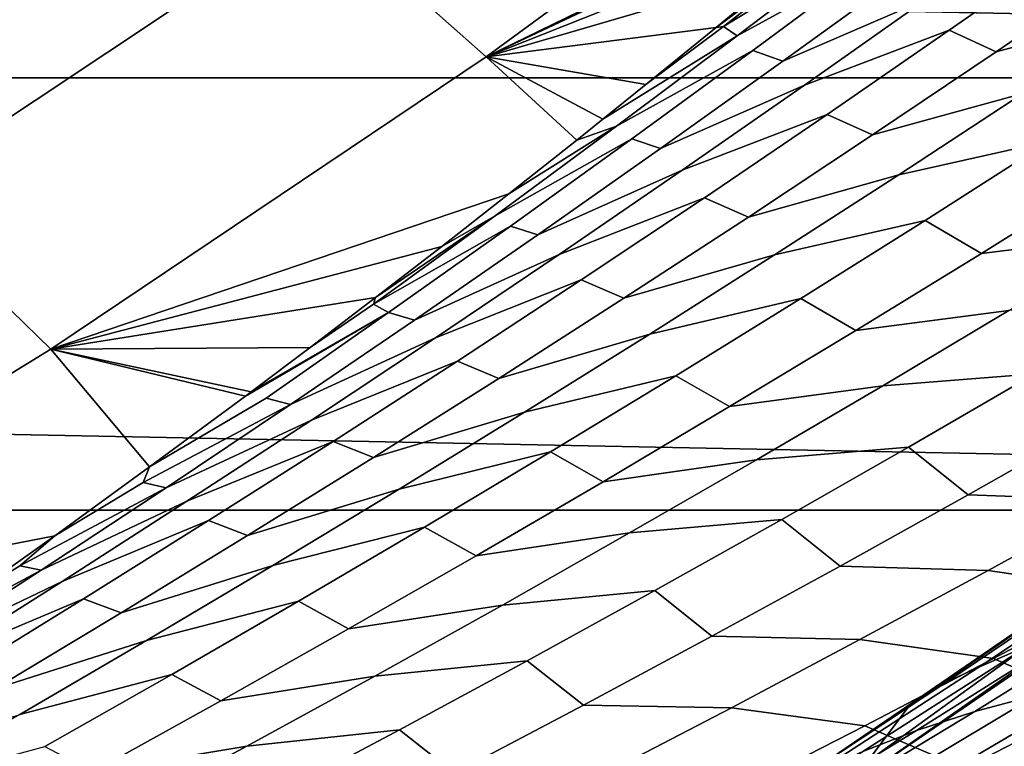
# Model space of a CAD drawing. Header units: metres. Extents: x -32 to 117, y -314 to 32.
# Tile 126 of 256: x 14.62 to 16.72, y -23.71 to -22.16. Entities that reach past the tile are written whole.
import ezdxf

# ---------------------------------------------------------------- set-up
doc = ezdxf.new("R2010")
doc.units = ezdxf.units.M
doc.layers.add('solid_24_501_064_XXX', color=7, linetype='CONTINUOUS')

msp = doc.modelspace()

# ---------------------------------------------------------------- linework, layer by layer
at = {"layer": 'solid_24_501_064_XXX'}
for points in [[(16.516291, -21.578703, 77.737923), (16.149099, -21.281347, 84.956604), (15.26083, -21.927067, 84.956604), (15.613781, -22.240461, 77.737923)], [(23.656019, -22.285479, -303.5), (-23.656019, -22.285479, -303.5), (-24.523338, -21.327351, -303.5)], [(24.523338, -21.327351, -303.5), (23.656019, -22.285479, -303.5), (-24.523338, -21.327351, -303.5)], [(16.718935, -21.657997, 74.534332), (16.516291, -21.578703, 77.737923), (15.613781, -22.240461, 77.737923), (16.605967, -21.755819, 74.378204)], [(15.26083, -21.927067, 84.956604), (14.612493, -21.748877, 92.171654), (13.713226, -22.326801, 92.171654), (14.346773, -22.535734, 84.956604)], [(16.563084, -21.792677, 74.318939), (16.605967, -21.755819, 74.378204), (15.613781, -22.240461, 77.737923)], [(16.40863, -21.924181, 74.10553), (16.563084, -21.792677, 74.318939), (15.613781, -22.240461, 77.737923)], [(16.661095, -21.80291, 73.533859), (16.376474, -21.97578, 73.757408), (16.120516, -22.175581, 73.556503), (16.405996, -22.000269, 73.33477)], [(16.69515, -21.843304, 73.110023), (16.405996, -22.000269, 73.33477), (16.149656, -22.195496, 73.134132), (16.439568, -22.036152, 72.910988)], [(15.613781, -22.240461, 77.737923), (15.26083, -21.927067, 84.956604), (14.346773, -22.535734, 84.956604), (14.684789, -22.864498, 77.737923)], [(16.255695, -22.052492, 73.894417), (16.40863, -21.924181, 74.10553), (15.613781, -22.240461, 77.737923)], [(16.812834, -21.930122, 72.290688), (16.507034, -22.061388, 72.509903), (16.24712, -22.249933, 72.307327), (16.55364, -22.116385, 72.089439)], [(16.376474, -21.97578, 73.757408), (16.255695, -22.052492, 73.894417), (16.104395, -22.177586, 73.685921)], [(16.120516, -22.175581, 73.556503), (16.376474, -21.97578, 73.757408), (16.104395, -22.177586, 73.685921)], [(17.283863, -21.965717, 71.27327), (16.964716, -22.049829, 71.488235), (16.702112, -22.229551, 71.284492), (17.021793, -22.143324, 71.07029)], [(16.149656, -22.195496, 73.134132), (16.405996, -22.000269, 73.33477), (16.120516, -22.175581, 73.556503)], [(16.861847, -22.001871, 71.869492), (16.55364, -22.116385, 72.089439), (16.293303, -22.300499, 71.886757), (16.602121, -22.183764, 71.667923)], [(16.702112, -22.229551, 71.284492), (16.964716, -22.049829, 71.488235), (16.861847, -22.001871, 71.869492), (16.602121, -22.183764, 71.667923)], [(16.439568, -22.036152, 72.910988), (16.149656, -22.195496, 73.134132), (15.892103, -22.388592, 72.931976), (16.182787, -22.226881, 72.710464)], [(16.24712, -22.249933, 72.307327), (16.507034, -22.061388, 72.509903), (16.439568, -22.036152, 72.910988), (16.182787, -22.226881, 72.710464)], [(16.104395, -22.177586, 73.685921), (16.255695, -22.052492, 73.894417), (15.613781, -22.240461, 77.737923)], [(16.55364, -22.116385, 72.089439), (16.24712, -22.249933, 72.307327), (15.986047, -22.436327, 72.103287), (16.293303, -22.300499, 71.886757)], [(17.021793, -22.143324, 71.07029), (16.702112, -22.229551, 71.284492), (16.438427, -22.407097, 71.079399), (16.758652, -22.318747, 70.86599)], [(15.95485, -22.299448, 73.480347), (16.104395, -22.177586, 73.685921), (15.613781, -22.240461, 77.737923)], [(16.149656, -22.195496, 73.134132), (16.120516, -22.175581, 73.556503), (15.95485, -22.299448, 73.480347), (15.862803, -22.373602, 73.353882)], [(16.120516, -22.175581, 73.556503), (16.104395, -22.177586, 73.685921), (15.95485, -22.299448, 73.480347)], [(16.602121, -22.183764, 71.667923), (16.293303, -22.300499, 71.886757), (16.031849, -22.48247, 71.682663), (16.341297, -22.363516, 71.464966)], [(16.438427, -22.407097, 71.079399), (16.702112, -22.229551, 71.284492), (16.602121, -22.183764, 71.667923), (16.341297, -22.363516, 71.464966)], [(15.892103, -22.388592, 72.931976), (16.149656, -22.195496, 73.134132), (15.862803, -22.373602, 73.353882), (15.807397, -22.417933, 73.277657)], [(16.182787, -22.226881, 72.710464), (15.892103, -22.388592, 72.931976), (15.633366, -22.579563, 72.728294), (15.924835, -22.415493, 72.508461)], [(15.986047, -22.436327, 72.103287), (16.24712, -22.249933, 72.307327), (16.182787, -22.226881, 72.710464), (15.924835, -22.415493, 72.508461)], [(15.807397, -22.417933, 73.277657), (15.613781, -22.240461, 77.737923), (14.684789, -22.864498, 77.737923), (15.66218, -22.533058, 73.07753)], [(15.862803, -22.373602, 73.353882), (15.95485, -22.299448, 73.480347), (15.613781, -22.240461, 77.737923)], [(15.807397, -22.417933, 73.277657), (15.862803, -22.373602, 73.353882), (15.613781, -22.240461, 77.737923)], [(17.079115, -22.249399, 70.651894), (16.758652, -22.318747, 70.86599), (16.494473, -22.491995, 70.660385), (16.815382, -22.420586, 70.446869)], [(22.751431, -23.208225, -303.5), (-22.751431, -23.208225, -303.5), (-23.656019, -22.285479, -303.5)], [(23.656019, -22.285479, -303.5), (22.751431, -23.208225, -303.5), (-23.656019, -22.285479, -303.5)], [(16.293303, -22.300499, 71.886757), (15.986047, -22.436327, 72.103287), (15.723846, -22.620573, 71.897781), (16.031849, -22.48247, 71.682663)], [(16.758652, -22.318747, 70.86599), (16.438427, -22.407097, 71.079399), (16.173685, -22.582466, 70.872955), (16.494473, -22.491995, 70.660385)], [(16.341297, -22.363516, 71.464966), (16.031849, -22.48247, 71.682663), (15.769309, -22.662304, 71.477158), (16.079399, -22.541132, 71.260643)], [(16.173685, -22.582466, 70.872955), (16.438427, -22.407097, 71.079399), (16.341297, -22.363516, 71.464966), (16.079399, -22.541132, 71.260643)], [(15.892103, -22.388592, 72.931976), (15.66218, -22.533058, 73.07753), (15.519032, -22.645044, 72.879807), (15.633366, -22.579563, 72.728294)], [(15.892103, -22.388592, 72.931976), (15.807397, -22.417933, 73.277657), (15.66218, -22.533058, 73.07753)], [(15.924835, -22.415493, 72.508461), (15.633366, -22.579563, 72.728294), (15.373472, -22.768412, 72.523087), (15.665739, -22.601992, 72.304977)], [(15.723846, -22.620573, 71.897781), (15.986047, -22.436327, 72.103287), (15.924835, -22.415493, 72.508461), (15.665739, -22.601992, 72.304977)], [(16.815382, -22.420586, 70.446869), (16.494473, -22.491995, 70.660385), (16.229279, -22.663073, 70.453476), (16.550652, -22.589598, 70.240593)], [(16.67099, -22.66, 69.870628), (16.938395, -22.493195, 70.079231), (16.815382, -22.420586, 70.446869), (16.550652, -22.589598, 70.240593)], [(17.264133, -22.454506, 69.870285), (16.938395, -22.493195, 70.079231), (16.67099, -22.66, 69.870628), (16.997072, -22.619352, 69.661926)], [(16.031849, -22.48247, 71.682663), (15.723846, -22.620573, 71.897781), (15.460545, -22.802675, 71.690826), (15.769309, -22.662304, 71.477158)], [(16.494473, -22.491995, 70.660385), (16.173685, -22.582466, 70.872955), (15.907916, -22.755671, 70.665169), (16.229279, -22.663073, 70.453476)], [(14.684789, -22.864498, 77.737923), (14.346773, -22.535734, 84.956604), (13.408472, -23.106321, 84.956604), (13.730889, -23.449755, 77.737923)], [(15.519032, -22.645044, 72.879807), (15.66218, -22.533058, 73.07753), (14.684789, -22.864498, 77.737923)], [(16.079399, -22.541132, 71.260643), (15.769309, -22.662304, 71.477158), (15.505711, -22.840004, 71.270241), (15.816457, -22.716616, 71.054962)], [(15.907916, -22.755671, 70.665169), (16.173685, -22.582466, 70.872955), (16.079399, -22.541132, 71.260643), (15.816457, -22.716616, 71.054962)], [(15.373472, -22.768412, 72.523087), (15.633366, -22.579563, 72.728294), (15.377777, -22.754107, 72.684334)], [(15.633366, -22.579563, 72.728294), (15.519032, -22.645044, 72.879807), (15.377777, -22.754107, 72.684334)], [(15.405528, -22.786383, 72.100021), (15.665739, -22.601992, 72.304977), (15.373472, -22.768412, 72.523087)], [(15.460545, -22.802675, 71.690826), (15.723846, -22.620573, 71.897781), (15.665739, -22.601992, 72.304977), (15.405528, -22.786383, 72.100021)], [(16.550652, -22.589598, 70.240593), (16.229279, -22.663073, 70.453476), (15.963101, -22.831987, 70.245285), (16.284952, -22.756441, 70.033073)], [(16.402637, -22.8246, 69.660797), (16.67099, -22.66, 69.870628), (16.550652, -22.589598, 70.240593), (16.284952, -22.756441, 70.033073)], [(16.997072, -22.619352, 69.661926), (16.67099, -22.66, 69.870628), (16.402637, -22.8246, 69.660797), (16.729078, -22.781981, 69.452393)], [(15.377777, -22.754107, 72.684334), (15.519032, -22.645044, 72.879807), (14.684789, -22.864498, 77.737923)], [(15.769309, -22.662304, 71.477158), (15.460545, -22.802675, 71.690826), (15.19617, -22.982637, 71.482422), (15.505711, -22.840004, 71.270241)], [(16.229279, -22.663073, 70.453476), (15.907916, -22.755671, 70.665169), (15.641149, -22.92671, 70.456055), (15.963101, -22.831987, 70.245285)], [(15.816457, -22.716616, 71.054962), (15.505711, -22.840004, 71.270241), (15.241081, -23.015575, 71.061935), (15.552497, -22.889975, 70.847923)], [(15.641149, -22.92671, 70.456055), (15.907916, -22.755671, 70.665169), (15.816457, -22.716616, 71.054962), (15.552497, -22.889975, 70.847923)], [(15.238235, -22.860453, 72.490982), (15.377777, -22.754107, 72.684334), (14.684789, -22.864498, 77.737923)], [(15.405528, -22.786383, 72.100021), (15.373472, -22.768412, 72.523087), (15.238235, -22.860453, 72.490982), (15.112318, -22.95524, 72.316368)], [(15.373472, -22.768412, 72.523087), (15.377777, -22.754107, 72.684334), (15.238235, -22.860453, 72.490982)], [(16.284952, -22.756441, 70.033073), (15.963101, -22.831987, 70.245285), (15.695969, -22.998745, 70.035805), (16.018311, -22.921124, 69.824303)], [(16.133366, -22.986998, 69.44976), (16.402637, -22.8246, 69.660797), (16.284952, -22.756441, 70.033073), (16.018311, -22.921124, 69.824303)], [(17.053013, -22.758821, 69.243431), (16.729078, -22.781981, 69.452393), (16.46018, -22.9424, 69.241684), (16.784367, -22.91732, 69.032791)], [(15.405528, -22.786383, 72.100021), (15.10022, -22.964289, 72.299591), (14.895634, -23.115759, 72.015862), (15.144229, -22.968668, 71.8936)], [(15.405528, -22.786383, 72.100021), (15.112318, -22.95524, 72.316368), (15.10022, -22.964289, 72.299591)], [(15.19617, -22.982637, 71.482422), (15.460545, -22.802675, 71.690826), (15.405528, -22.786383, 72.100021), (15.144229, -22.968668, 71.8936)], [(16.729078, -22.781981, 69.452393), (16.402637, -22.8246, 69.660797), (16.133366, -22.986998, 69.44976), (16.46018, -22.9424, 69.241684)], [(15.963101, -22.831987, 70.245285), (15.641149, -22.92671, 70.456055), (15.373409, -23.095596, 70.245613), (15.695969, -22.998745, 70.035805)], [(15.505711, -22.840004, 71.270241), (15.19617, -22.982637, 71.482422), (14.930751, -23.160465, 71.272575), (15.241081, -23.015575, 71.061935)], [(14.895634, -23.115759, 72.015862), (14.684789, -22.864498, 77.737923), (13.730889, -23.449755, 77.737923), (14.693373, -23.262657, 71.735733)], [(15.112318, -22.95524, 72.316368), (15.238235, -22.860453, 72.490982), (14.684789, -22.864498, 77.737923)], [(15.10022, -22.964289, 72.299591), (15.112318, -22.95524, 72.316368), (14.684789, -22.864498, 77.737923)], [(14.895634, -23.115759, 72.015862), (15.10022, -22.964289, 72.299591), (14.684789, -22.864498, 77.737923)], [(15.552497, -22.889975, 70.847923), (15.241081, -23.015575, 71.061935), (14.975447, -23.189022, 70.852234), (15.287547, -23.061214, 70.639534)], [(15.373409, -23.095596, 70.245613), (15.641149, -22.92671, 70.456055), (15.552497, -22.889975, 70.847923), (15.287547, -23.061214, 70.639534)], [(16.018311, -22.921124, 69.824303), (15.695969, -22.998745, 70.035805), (15.427906, -23.163351, 69.825058), (15.750757, -23.083651, 69.614311)], [(15.8632, -23.147203, 69.237518), (16.133366, -22.986998, 69.44976), (16.018311, -22.921124, 69.824303), (15.750757, -23.083651, 69.614311)], [(16.784367, -22.91732, 69.032791), (16.46018, -22.9424, 69.241684), (16.190407, -23.10062, 69.029808), (16.514862, -23.073608, 68.821037)], [(16.642256, -23.175434, 68.459007), (16.914347, -23.021387, 68.673363), (16.784367, -22.91732, 69.032791), (16.514862, -23.073608, 68.821037)], [(16.46018, -22.9424, 69.241684), (16.133366, -22.986998, 69.44976), (15.8632, -23.147203, 69.237518), (16.190407, -23.10062, 69.029808)], [(15.19617, -22.982637, 71.482422), (15.144229, -22.968668, 71.8936), (14.895634, -23.115759, 72.015862), (14.881868, -23.148853, 71.68573)], [(14.930751, -23.160465, 71.272575), (15.19617, -22.982637, 71.482422), (14.881868, -23.148853, 71.68573)], [(15.695969, -22.998745, 70.035805), (15.373409, -23.095596, 70.245613), (15.104726, -23.262331, 70.033852), (15.427906, -23.163351, 69.825058)], [(15.241081, -23.015575, 71.061935), (14.930751, -23.160465, 71.272575), (14.664312, -23.336163, 71.061302), (14.975447, -23.189022, 70.852234)], [(17.229877, -23.03454, 68.462654), (16.914347, -23.021387, 68.673363), (16.642256, -23.175434, 68.459007), (16.957804, -23.186741, 68.24791)], [(15.287547, -23.061214, 70.639534), (14.975447, -23.189022, 70.852234), (14.708835, -23.360352, 70.641151), (15.021634, -23.230339, 70.429802)], [(15.104726, -23.262331, 70.033852), (15.373409, -23.095596, 70.245613), (15.287547, -23.061214, 70.639534), (15.021634, -23.230339, 70.429802)], [(16.040911, -24.039534, 20), (17.006699, -23.366262, 20), (17.387846, -23.051022, 27.139278), (16.427063, -23.745281, 27.139278)], [(16.427063, -23.745281, 27.139278), (17.387846, -23.051022, 27.139278), (16.719955, -23.486113, 31.653578), (16.517416, -23.624941, 31.925917)], [(15.750757, -23.083651, 69.614311), (15.427906, -23.163351, 69.825058), (15.158942, -23.325813, 69.613045), (15.482317, -23.244032, 69.403091)], [(15.592172, -23.305223, 69.024086), (15.8632, -23.147203, 69.237518), (15.750757, -23.083651, 69.614311), (15.482317, -23.244032, 69.403091)], [(16.514862, -23.073608, 68.821037), (16.190407, -23.10062, 69.029808), (15.919785, -23.256645, 68.816788), (16.244528, -23.227692, 68.60817)], [(16.369356, -23.327236, 68.243568), (16.642256, -23.175434, 68.459007), (16.514862, -23.073608, 68.821037), (16.244528, -23.227692, 68.60817)], [(16.190407, -23.10062, 69.029808), (15.8632, -23.147203, 69.237518), (15.592172, -23.305223, 69.024086), (15.919785, -23.256645, 68.816788)], [(14.881868, -23.148853, 71.68573), (14.895634, -23.115759, 72.015862), (14.693373, -23.262657, 71.735733)], [(14.930751, -23.160465, 71.272575), (14.881868, -23.148853, 71.68573), (14.693373, -23.262657, 71.735733), (14.618472, -23.326941, 71.476402)], [(14.664312, -23.336163, 71.061302), (14.930751, -23.160465, 71.272575), (14.618472, -23.326941, 71.476402)], [(15.427906, -23.163351, 69.825058), (15.104726, -23.262331, 70.033852), (14.835127, -23.42692, 69.820786), (15.158942, -23.325813, 69.613045)], [(14.975447, -23.189022, 70.852234), (14.664312, -23.336163, 71.061302), (14.396883, -23.509733, 70.848602), (14.708835, -23.360352, 70.641151)], [(16.957804, -23.186741, 68.24791), (16.642256, -23.175434, 68.459007), (16.369356, -23.327236, 68.243568), (16.68494, -23.336678, 68.032127)], [(17.243822, -23.230774, 68.017143), (16.957804, -23.186741, 68.24791), (16.68494, -23.336678, 68.032127), (16.97053, -23.378841, 67.800461)], [(21.810736, -24.094435, -303.5), (-21.810736, -24.094435, -303.5), (-22.751431, -23.208225, -303.5)], [(22.751431, -23.208225, -303.5), (21.810736, -24.094435, -303.5), (-22.751431, -23.208225, -303.5)], [(15.021634, -23.230339, 70.429802), (14.708835, -23.360352, 70.641151), (14.441272, -23.529564, 70.428696), (14.754784, -23.397352, 70.21875)], [(14.835127, -23.42692, 69.820786), (15.104726, -23.262331, 70.033852), (15.021634, -23.230339, 70.429802), (14.754784, -23.397352, 70.21875)], [(16.244528, -23.227692, 68.60817), (15.919785, -23.256645, 68.816788), (15.648345, -23.410486, 68.602623), (15.97339, -23.37958, 68.394196)], [(16.095682, -23.476799, 68.027061), (16.369356, -23.327236, 68.243568), (16.244528, -23.227692, 68.60817), (15.97339, -23.37958, 68.394196)], [(15.482317, -23.244032, 69.403091), (15.158942, -23.325813, 69.613045), (14.889105, -23.486137, 69.399773), (15.213018, -23.402271, 69.190659)], [(15.320308, -23.461065, 68.809464), (15.592172, -23.305223, 69.024086), (15.482317, -23.244032, 69.403091), (15.213018, -23.402271, 69.190659)], [(15.919785, -23.256645, 68.816788), (15.592172, -23.305223, 69.024086), (15.320308, -23.461065, 68.809464), (15.648345, -23.410486, 68.602623)], [(14.493114, -23.405355, 71.458908), (14.693373, -23.262657, 71.735733), (13.730889, -23.449755, 77.737923)], [(14.618472, -23.326941, 71.476402), (14.693373, -23.262657, 71.735733), (14.493114, -23.405355, 71.458908)], [(17.014244, -23.31138, 32.428177), (17.12298, -23.266895, 32.693085), (16.77109, -23.496752, 32.970806), (16.66482, -23.543146, 32.704727)], [(16.952211, -23.334614, 32.129421), (17.014244, -23.31138, 32.428177), (16.66482, -23.543146, 32.704727), (16.596722, -23.574547, 32.411549)], [(14.396883, -23.509733, 70.848602), (14.664312, -23.336163, 71.061302), (14.353424, -23.503344, 71.265419), (14.296256, -23.543085, 71.186119)], [(14.664312, -23.336163, 71.061302), (14.618472, -23.326941, 71.476402), (14.493114, -23.405355, 71.458908), (14.353424, -23.503344, 71.265419)], [(15.158942, -23.325813, 69.613045), (14.835127, -23.42692, 69.820786), (14.564637, -23.589371, 69.606422), (14.889105, -23.486137, 69.399773)], [(16.68494, -23.336678, 68.032127), (16.369356, -23.327236, 68.243568), (16.095682, -23.476799, 68.027061), (16.411318, -23.484362, 67.815323)], [(16.97053, -23.378841, 67.800461), (16.68494, -23.336678, 68.032127), (16.411318, -23.484362, 67.815323), (16.696495, -23.524632, 67.582787)], [(16.851082, -23.394661, 31.865032), (16.952211, -23.334614, 32.129421), (16.596722, -23.574547, 32.411549), (16.498024, -23.636534, 32.146214)], [(14.708835, -23.360352, 70.641151), (14.396883, -23.509733, 70.848602), (14.128489, -23.681181, 70.634483), (14.441272, -23.529564, 70.428696)], [(15.97339, -23.37958, 68.394196), (15.648345, -23.410486, 68.602623), (15.376113, -23.562149, 68.387321), (15.701476, -23.529282, 68.179138)], [(15.821258, -23.624136, 67.809494), (16.095682, -23.476799, 68.027061), (15.97339, -23.37958, 68.394196), (15.701476, -23.529282, 68.179138)], [(15.806831, -24.194082, -299.5), (16.793037, -23.520281, -299.5), (17.006699, -23.366262, 20), (16.040911, -24.039534, 20)], [(17.014654, -23.415276, 33.486855), (17.149668, -23.38187, 33.737984), (16.789648, -23.601898, 34.021179), (16.656631, -23.637373, 33.769028)], [(16.910126, -23.61776, 67.297348), (17.18557, -23.473991, 67.516922), (16.97053, -23.378841, 67.800461), (16.696495, -23.524632, 67.582787)], [(14.754784, -23.397352, 70.21875), (14.441272, -23.529564, 70.428696), (14.172785, -23.696667, 70.214874), (14.487023, -23.56226, 70.006363)], [(14.564637, -23.589371, 69.606422), (14.835127, -23.42692, 69.820786), (14.754784, -23.397352, 70.21875), (14.487023, -23.56226, 70.006363)], [(15.213018, -23.402271, 69.190659), (14.889105, -23.486137, 69.399773), (14.61842, -23.644327, 69.185257), (14.942888, -23.558374, 68.977028)], [(15.047636, -23.614737, 68.593666), (15.320308, -23.461065, 68.809464), (15.213018, -23.402271, 69.190659), (14.942888, -23.558374, 68.977028)], [(16.498024, -23.636534, 32.146214), (16.517416, -23.624941, 31.925917), (16.851082, -23.394661, 31.865032)], [(16.851082, -23.394661, 31.865032), (16.517416, -23.624941, 31.925917), (16.719955, -23.486113, 31.653578)], [(15.648345, -23.410486, 68.602623), (15.320308, -23.461065, 68.809464), (15.047636, -23.614737, 68.593666), (15.376113, -23.562149, 68.387321)], [(16.888107, -23.453825, 33.2313), (17.014654, -23.415276, 33.486855), (16.656631, -23.637373, 33.769028), (16.532204, -23.677963, 33.51244)], [(16.77109, -23.496752, 32.970806), (16.888107, -23.453825, 33.2313), (16.532204, -23.677963, 33.51244), (16.417458, -23.722891, 33.25087)], [(14.889105, -23.486137, 69.399773), (14.564637, -23.589371, 69.606422), (14.293285, -23.749687, 69.39077), (14.61842, -23.644327, 69.185257)], [(16.411318, -23.484362, 67.815323), (16.095682, -23.476799, 68.027061), (15.821258, -23.624136, 67.809494), (16.136965, -23.629803, 67.597488)], [(16.696495, -23.524632, 67.582787), (16.411318, -23.484362, 67.815323), (16.136965, -23.629803, 67.597488), (16.421751, -23.668159, 67.364136)], [(16.66482, -23.543146, 32.704727), (16.77109, -23.496752, 32.970806), (16.417458, -23.722891, 33.25087), (16.313639, -23.771233, 32.983643)], [(15.701476, -23.529282, 68.179138), (15.376113, -23.562149, 68.387321), (15.103117, -23.711643, 68.170891), (15.428817, -23.676804, 67.96299)], [(15.546115, -23.769253, 67.590866), (15.821258, -23.624136, 67.809494), (15.701476, -23.529282, 68.179138), (15.428817, -23.676804, 67.96299)], [(16.957933, -24.150812, -299.5), (17.447245, -23.799715, -299.5), (16.793037, -23.520281, -299.5), (15.806831, -24.194082, -299.5)], [(16.633995, -23.759228, 67.076836), (16.910126, -23.61776, 67.297348), (16.696495, -23.524632, 67.582787), (16.421751, -23.668159, 67.364136)], [(16.596722, -23.574547, 32.411549), (16.66482, -23.543146, 32.704727), (16.313639, -23.771233, 32.983643), (16.239374, -23.810652, 32.696194)], [(14.942888, -23.558374, 68.977028), (14.61842, -23.644327, 69.185257), (14.346913, -23.800394, 68.969498), (14.671952, -23.712353, 68.762192)], [(14.774183, -23.766245, 68.376694), (15.047636, -23.614737, 68.593666), (14.942888, -23.558374, 68.977028), (14.671952, -23.712353, 68.762192)], [(15.376113, -23.562149, 68.387321), (15.047636, -23.614737, 68.593666), (14.774183, -23.766245, 68.376694), (15.103117, -23.711643, 68.170891)], [(16.789648, -23.601898, 34.021179), (16.930647, -23.571972, 34.269024), (16.567116, -23.78606, 34.555439), (16.427984, -23.818111, 34.306602)], [(16.930647, -23.571972, 34.269024), (16.972601, -23.610247, 34.59634), (16.613497, -23.81727, 34.879128), (16.567116, -23.78606, 34.555439)], [(16.596722, -23.574547, 32.411549), (16.142794, -23.874823, 32.429657), (16.317493, -23.759399, 32.194557), (16.498024, -23.636534, 32.146214)], [(16.239374, -23.810652, 32.696194), (16.142794, -23.874823, 32.429657), (16.596722, -23.574547, 32.411549)], [(16.656631, -23.637373, 33.769028), (16.789648, -23.601898, 34.021179), (16.427984, -23.818111, 34.306602), (16.296949, -23.855692, 34.053467)], [(16.972601, -23.610247, 34.59634), (17.117558, -23.597563, 34.843884), (16.756516, -23.802509, 35.127922), (16.613497, -23.81727, 34.879128)], [(16.136965, -23.629803, 67.597488), (15.821258, -23.624136, 67.809494), (15.546115, -23.769253, 67.590866), (15.861912, -23.77301, 67.378647)], [(16.421751, -23.668159, 67.364136), (16.136965, -23.629803, 67.597488), (15.861912, -23.77301, 67.378647), (16.146326, -23.809429, 67.144508)], [(16.427063, -23.745281, 27.139278), (16.517416, -23.624941, 31.925917), (16.317493, -23.759399, 32.194557)], [(16.498024, -23.636534, 32.146214), (16.317493, -23.759399, 32.194557), (16.517416, -23.624941, 31.925917)], [(16.90526, -23.83499, 66.841309), (17.182022, -23.695372, 67.063133), (16.910126, -23.61776, 67.297348), (16.633995, -23.759228, 67.076836)], [(16.532204, -23.677963, 33.51244), (16.656631, -23.637373, 33.769028), (16.296949, -23.855692, 34.053467), (16.174627, -23.898357, 33.795872)], [(15.428817, -23.676804, 67.96299), (15.103117, -23.711643, 68.170891), (14.829387, -23.858976, 67.953331), (15.15544, -23.822157, 67.745758)], [(15.270283, -23.912161, 67.371178), (15.546115, -23.769253, 67.590866), (15.428817, -23.676804, 67.96299), (15.15544, -23.822157, 67.745758)], [(16.417458, -23.722891, 33.25087), (16.532204, -23.677963, 33.51244), (16.174627, -23.898357, 33.795872), (16.062138, -23.945322, 33.53326)], [(16.35721, -23.898409, 66.855377), (16.633995, -23.759228, 67.076836), (16.421751, -23.668159, 67.364136), (16.146326, -23.809429, 67.144508)], [(15.103117, -23.711643, 68.170891), (14.774183, -23.766245, 68.376694), (14.499979, -23.9156, 68.158531), (14.829387, -23.858976, 67.953331)]]:
    msp.add_3dface(points, dxfattribs=at)

doc.saveas('drawing.dxf')
